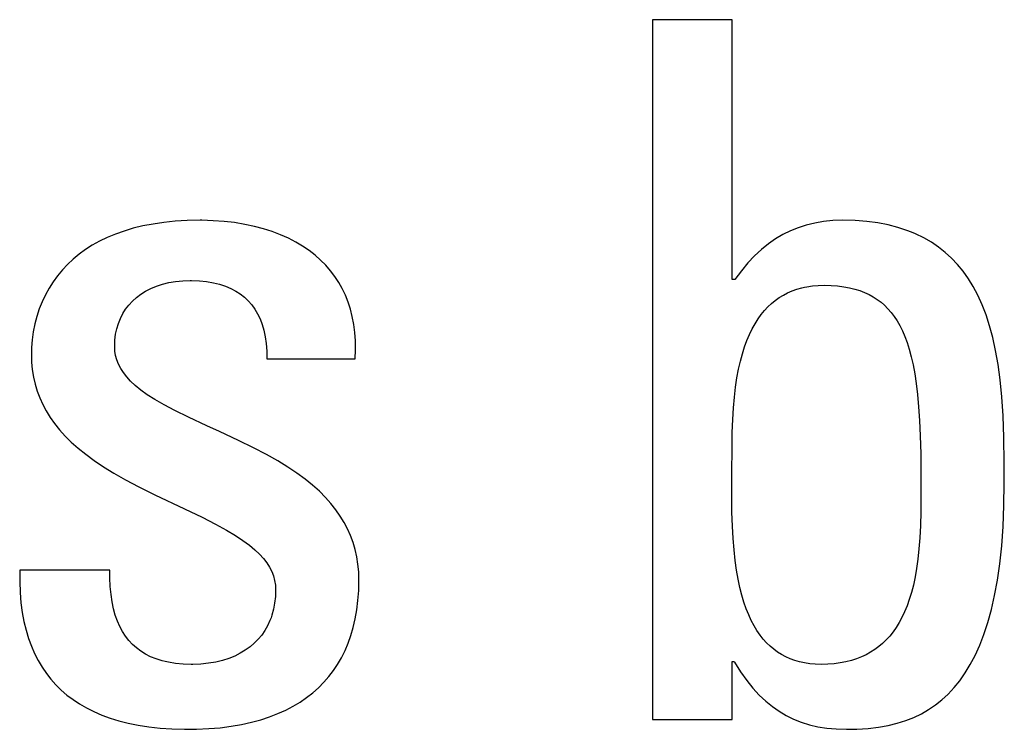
# Model space of a CAD drawing. Header units: millimetres. Extents: x -2579 to 1363, y -329 to 2298.
# Tile 79 of 256: x -1227.58 to -1225.25, y 1517.9 to 1519.58. Entities that reach past the tile are written whole.
import ezdxf

# ---------------------------------------------------------------- set-up
doc = ezdxf.new("R2010")
doc.units = ezdxf.units.MM
doc.header["$LTSCALE"] = 30.734
doc.layers.get('0').update_dxf_attribs({"linetype": 'CONTINUOUS'})

msp = doc.modelspace()

# ---------------------------------------------------------------- linework, layer by layer
at = {"color": 250, "true_color": 0x1c1c1c}
for p, q in [((-1226.0797, 1519.5791), (-1226.0797, 1517.9235)), ((-1225.8916, 1519.5791), (-1226.0797, 1519.5791)), ((-1225.8916, 1518.9646), (-1225.8916, 1519.5791)), ((-1227.2614, 1519.0958), (-1227.2856, 1519.0912)), ((-1227.2358, 1519.0995), (-1227.2614, 1519.0958)), ((-1227.2089, 1519.1022), (-1227.2358, 1519.0995)), ((-1227.1805, 1519.1039), (-1227.2089, 1519.1022)), ((-1227.1505, 1519.1045), (-1227.1805, 1519.1039)), ((-1227.1461, 1519.1045), (-1227.1505, 1519.1045)), ((-1227.1194, 1519.1037), (-1227.1461, 1519.1045)), ((-1227.0936, 1519.1019), (-1227.1194, 1519.1037)), ((-1227.0686, 1519.099), (-1227.0936, 1519.1019)), ((-1227.0447, 1519.095), (-1227.0686, 1519.099)), ((-1227.0219, 1519.0902), (-1227.0447, 1519.095)), ((-1225.696, 1519.0981), (-1225.7159, 1519.0933)), ((-1225.6751, 1519.1016), (-1225.696, 1519.0981)), ((-1225.6532, 1519.1038), (-1225.6751, 1519.1016)), ((-1225.6302, 1519.1045), (-1225.6532, 1519.1038)), ((-1225.6006, 1519.1038), (-1225.6302, 1519.1045)), ((-1225.5729, 1519.1016), (-1225.6006, 1519.1038)), ((-1225.5468, 1519.0982), (-1225.5729, 1519.1016)), ((-1225.5223, 1519.0935), (-1225.5468, 1519.0982)), ((-1227.3507, 1519.072), (-1227.37, 1519.0639)), ((-1227.3302, 1519.0792), (-1227.3507, 1519.072)), ((-1227.3085, 1519.0856), (-1227.3302, 1519.0792)), ((-1227.2856, 1519.0912), (-1227.3085, 1519.0856)), ((-1227.0001, 1519.0844), (-1227.0219, 1519.0902)), ((-1226.9794, 1519.0778), (-1227.0001, 1519.0844)), ((-1226.9598, 1519.0703), (-1226.9794, 1519.0778)), ((-1225.7715, 1519.0707), (-1225.7888, 1519.0604)), ((-1225.7536, 1519.0796), (-1225.7715, 1519.0707)), ((-1225.7352, 1519.0871), (-1225.7536, 1519.0796)), ((-1225.7159, 1519.0933), (-1225.7352, 1519.0871)), ((-1225.4992, 1519.0876), (-1225.5223, 1519.0935)), ((-1225.4776, 1519.0806), (-1225.4992, 1519.0876)), ((-1225.4672, 1519.0766), (-1225.4776, 1519.0806)), ((-1225.4572, 1519.0724), (-1225.4672, 1519.0766)), ((-1225.438, 1519.0631), (-1225.4572, 1519.0724)), ((-1227.3882, 1519.0551), (-1227.4053, 1519.0456)), ((-1227.37, 1519.0639), (-1227.3882, 1519.0551)), ((-1226.9414, 1519.0621), (-1226.9598, 1519.0703)), ((-1226.924, 1519.0531), (-1226.9414, 1519.0621)), ((-1226.9077, 1519.0435), (-1226.924, 1519.0531)), ((-1225.8056, 1519.0487), (-1225.822, 1519.0354)), ((-1225.7888, 1519.0604), (-1225.8056, 1519.0487)), ((-1225.42, 1519.0527), (-1225.438, 1519.0631)), ((-1225.4031, 1519.0413), (-1225.42, 1519.0527)), ((-1227.4366, 1519.0243), (-1227.4507, 1519.0127)), ((-1227.4214, 1519.0353), (-1227.4366, 1519.0243)), ((-1227.4053, 1519.0456), (-1227.4214, 1519.0353)), ((-1226.8924, 1519.0331), (-1226.9077, 1519.0435)), ((-1226.8782, 1519.0221), (-1226.8924, 1519.0331)), ((-1225.822, 1519.0354), (-1225.8381, 1519.0205)), ((-1225.3872, 1519.0287), (-1225.4031, 1519.0413)), ((-1225.3722, 1519.015), (-1225.3872, 1519.0287)), ((-1227.4507, 1519.0127), (-1227.464, 1519.0003)), ((-1226.865, 1519.0105), (-1226.8782, 1519.0221)), ((-1226.8529, 1518.9983), (-1226.865, 1519.0105)), ((-1225.8539, 1519.0038), (-1225.8695, 1518.9851)), ((-1225.8381, 1519.0205), (-1225.8539, 1519.0038)), ((-1225.3581, 1519.0001), (-1225.3722, 1519.015)), ((-1227.4762, 1518.9872), (-1227.4876, 1518.9735)), ((-1227.464, 1519.0003), (-1227.4762, 1518.9872)), ((-1226.8417, 1518.9854), (-1226.8529, 1518.9983)), ((-1226.8314, 1518.9719), (-1226.8417, 1518.9854)), ((-1225.8695, 1518.9851), (-1225.8847, 1518.9646)), ((-1225.3448, 1518.984), (-1225.3581, 1519.0001)), ((-1225.3324, 1518.9665), (-1225.3448, 1518.984)), ((-1227.4981, 1518.9591), (-1227.5077, 1518.944)), ((-1227.4876, 1518.9735), (-1227.4981, 1518.9591)), ((-1227.2394, 1518.9535), (-1227.2243, 1518.9572)), ((-1227.2243, 1518.9572), (-1227.2083, 1518.96)), ((-1227.2083, 1518.96), (-1227.1915, 1518.9617)), ((-1227.1915, 1518.9617), (-1227.1741, 1518.9623)), ((-1227.1741, 1518.9623), (-1227.1734, 1518.9623)), ((-1227.1734, 1518.9623), (-1227.1704, 1518.9623)), ((-1227.1704, 1518.9623), (-1227.152, 1518.9615)), ((-1227.152, 1518.9615), (-1227.1348, 1518.9598)), ((-1227.1348, 1518.9598), (-1227.1188, 1518.957)), ((-1227.1188, 1518.957), (-1227.1041, 1518.9534)), ((-1226.8222, 1518.9577), (-1226.8314, 1518.9719)), ((-1226.8138, 1518.943), (-1226.8222, 1518.9577)), ((-1225.8847, 1518.9646), (-1225.8916, 1518.9646)), ((-1225.3207, 1518.9476), (-1225.3324, 1518.9665)), ((-1227.5077, 1518.944), (-1227.5163, 1518.9283)), ((-1227.2905, 1518.9298), (-1227.2792, 1518.9369)), ((-1227.2792, 1518.9369), (-1227.2668, 1518.9433)), ((-1227.2668, 1518.9433), (-1227.2536, 1518.9488)), ((-1227.2536, 1518.9488), (-1227.2394, 1518.9535)), ((-1227.1041, 1518.9534), (-1227.0904, 1518.9488)), ((-1227.0904, 1518.9488), (-1227.0777, 1518.9435)), ((-1227.0777, 1518.9435), (-1227.0661, 1518.9373)), ((-1227.0661, 1518.9373), (-1227.0553, 1518.9304)), ((-1226.8064, 1518.9275), (-1226.8138, 1518.943)), ((-1225.7701, 1518.9277), (-1225.76, 1518.9329)), ((-1225.76, 1518.9329), (-1225.7494, 1518.9375)), ((-1225.7494, 1518.9375), (-1225.7382, 1518.9415)), ((-1225.7382, 1518.9415), (-1225.7265, 1518.9448)), ((-1225.7265, 1518.9448), (-1225.7205, 1518.9461)), ((-1225.7205, 1518.9461), (-1225.7143, 1518.9473)), ((-1225.7143, 1518.9473), (-1225.7015, 1518.9492)), ((-1225.7015, 1518.9492), (-1225.688, 1518.9504)), ((-1225.688, 1518.9504), (-1225.6738, 1518.9508)), ((-1225.6738, 1518.9508), (-1225.6572, 1518.9504)), ((-1225.6572, 1518.9504), (-1225.6417, 1518.9493)), ((-1225.6417, 1518.9493), (-1225.6272, 1518.9475)), ((-1225.6272, 1518.9475), (-1225.6136, 1518.945)), ((-1225.6136, 1518.945), (-1225.601, 1518.9419)), ((-1225.601, 1518.9419), (-1225.5891, 1518.9383)), ((-1225.5891, 1518.9383), (-1225.5779, 1518.934)), ((-1225.5779, 1518.934), (-1225.5673, 1518.9291)), ((-1225.3099, 1518.9271), (-1225.3207, 1518.9476)), ((-1227.524, 1518.9119), (-1227.5308, 1518.8949)), ((-1227.5163, 1518.9283), (-1227.524, 1518.9119)), ((-1227.319, 1518.9042), (-1227.3104, 1518.9134)), ((-1227.3104, 1518.9134), (-1227.301, 1518.922)), ((-1227.301, 1518.922), (-1227.2905, 1518.9298)), ((-1227.0553, 1518.9304), (-1227.0454, 1518.9226)), ((-1227.0454, 1518.9226), (-1227.0364, 1518.9141)), ((-1227.0364, 1518.9141), (-1227.0282, 1518.9047)), ((-1226.8, 1518.9113), (-1226.8064, 1518.9275)), ((-1226.7946, 1518.8945), (-1226.8, 1518.9113)), ((-1225.8066, 1518.8998), (-1225.7981, 1518.9078)), ((-1225.7981, 1518.9078), (-1225.7892, 1518.9151)), ((-1225.7892, 1518.9151), (-1225.7799, 1518.9217)), ((-1225.7799, 1518.9217), (-1225.7701, 1518.9277)), ((-1225.5673, 1518.9291), (-1225.5573, 1518.9236)), ((-1225.5573, 1518.9236), (-1225.5526, 1518.9207)), ((-1225.5526, 1518.9207), (-1225.5479, 1518.9175)), ((-1225.5479, 1518.9175), (-1225.539, 1518.9108)), ((-1225.539, 1518.9108), (-1225.5306, 1518.9035)), ((-1225.2998, 1518.905), (-1225.3099, 1518.9271)), ((-1227.5308, 1518.8949), (-1227.5366, 1518.8774)), ((-1227.3332, 1518.8838), (-1227.3266, 1518.8943)), ((-1227.3266, 1518.8943), (-1227.319, 1518.9042)), ((-1227.0282, 1518.9047), (-1227.0207, 1518.8945)), ((-1227.0207, 1518.8945), (-1227.0141, 1518.8834)), ((-1226.7901, 1518.8768), (-1226.7946, 1518.8945)), ((-1225.8226, 1518.8816), (-1225.8148, 1518.8911)), ((-1225.8148, 1518.8911), (-1225.8066, 1518.8998)), ((-1225.5306, 1518.9035), (-1225.5226, 1518.8955)), ((-1225.5226, 1518.8955), (-1225.5151, 1518.8868)), ((-1225.5151, 1518.8868), (-1225.5079, 1518.8773)), ((-1225.2906, 1518.8811), (-1225.2998, 1518.905)), ((-1227.5366, 1518.8774), (-1227.5413, 1518.8593)), ((-1227.3436, 1518.8607), (-1227.3389, 1518.8726)), ((-1227.3389, 1518.8726), (-1227.3332, 1518.8838)), ((-1227.0141, 1518.8834), (-1227.0083, 1518.8714)), ((-1227.0083, 1518.8714), (-1227.0034, 1518.8584)), ((-1226.7866, 1518.8584), (-1226.7901, 1518.8768)), ((-1225.8371, 1518.86), (-1225.83, 1518.8712)), ((-1225.83, 1518.8712), (-1225.8226, 1518.8816)), ((-1225.5079, 1518.8773), (-1225.5011, 1518.8669)), ((-1225.5011, 1518.8669), (-1225.4946, 1518.8556)), ((-1225.2822, 1518.8552), (-1225.2906, 1518.8811)), ((-1227.545, 1518.8409), (-1227.5476, 1518.8222)), ((-1227.5413, 1518.8593), (-1227.545, 1518.8409)), ((-1227.3501, 1518.8349), (-1227.3474, 1518.8481)), ((-1227.3474, 1518.8481), (-1227.3436, 1518.8607)), ((-1227.0034, 1518.8584), (-1226.9992, 1518.8444)), ((-1226.9992, 1518.8444), (-1226.996, 1518.8293)), ((-1226.7842, 1518.8392), (-1226.7866, 1518.8584)), ((-1226.7829, 1518.8192), (-1226.7842, 1518.8392)), ((-1225.8502, 1518.8347), (-1225.8439, 1518.8478)), ((-1225.8439, 1518.8478), (-1225.8371, 1518.86)), ((-1225.4946, 1518.8556), (-1225.4885, 1518.8434)), ((-1225.4885, 1518.8434), (-1225.4828, 1518.83)), ((-1225.2746, 1518.8271), (-1225.2822, 1518.8552)), ((-1227.5476, 1518.8222), (-1227.5492, 1518.8035)), ((-1227.3523, 1518.8063), (-1227.3518, 1518.8209)), ((-1227.3518, 1518.8209), (-1227.3501, 1518.8349)), ((-1226.996, 1518.8293), (-1226.9937, 1518.8129)), ((-1226.7827, 1518.7983), (-1226.7829, 1518.8192)), ((-1225.8618, 1518.8054), (-1225.8562, 1518.8206)), ((-1225.8562, 1518.8206), (-1225.8502, 1518.8347)), ((-1225.4828, 1518.83), (-1225.4774, 1518.8154)), ((-1225.4774, 1518.8154), (-1225.4723, 1518.7994)), ((-1225.2679, 1518.7966), (-1225.2746, 1518.8271)), ((-1227.5492, 1518.8035), (-1227.5495, 1518.788)), ((-1227.3518, 1518.7953), (-1227.3523, 1518.8063)), ((-1227.3501, 1518.7847), (-1227.3518, 1518.7953)), ((-1226.9937, 1518.8129), (-1226.9924, 1518.7954)), ((-1226.9924, 1518.7954), (-1226.9922, 1518.7765)), ((-1226.7836, 1518.7765), (-1226.7827, 1518.7983)), ((-1225.867, 1518.789), (-1225.8618, 1518.8054)), ((-1225.4723, 1518.7994), (-1225.4676, 1518.7819)), ((-1225.2621, 1518.7634), (-1225.2679, 1518.7966)), ((-1227.5495, 1518.788), (-1227.549, 1518.7693)), ((-1227.549, 1518.7693), (-1227.5473, 1518.7513)), ((-1227.3473, 1518.7744), (-1227.3501, 1518.7847)), ((-1227.3433, 1518.7642), (-1227.3473, 1518.7744)), ((-1226.9922, 1518.7765), (-1226.7836, 1518.7765)), ((-1225.8761, 1518.7523), (-1225.8718, 1518.7713)), ((-1225.8718, 1518.7713), (-1225.867, 1518.789)), ((-1225.4676, 1518.7819), (-1225.4633, 1518.7627)), ((-1227.5473, 1518.7513), (-1227.5445, 1518.7339)), ((-1227.3382, 1518.7542), (-1227.3433, 1518.7642)), ((-1227.3318, 1518.7442), (-1227.3382, 1518.7542)), ((-1225.8799, 1518.7319), (-1225.8761, 1518.7523)), ((-1225.4633, 1518.7627), (-1225.4594, 1518.7416)), ((-1225.2572, 1518.727), (-1225.2621, 1518.7634)), ((-1227.5445, 1518.7339), (-1227.5406, 1518.717)), ((-1227.324, 1518.7342), (-1227.3318, 1518.7442)), ((-1227.3147, 1518.724), (-1227.324, 1518.7342)), ((-1227.3036, 1518.7137), (-1227.3147, 1518.724)), ((-1225.8833, 1518.71), (-1225.8799, 1518.7319)), ((-1225.4594, 1518.7416), (-1225.4559, 1518.7183)), ((-1225.2533, 1518.6868), (-1225.2572, 1518.727)), ((-1227.5406, 1518.717), (-1227.5357, 1518.7006)), ((-1227.5357, 1518.7006), (-1227.5298, 1518.6846)), ((-1227.2906, 1518.7031), (-1227.3036, 1518.7137)), ((-1227.2752, 1518.6921), (-1227.2906, 1518.7031)), ((-1225.886, 1518.6864), (-1225.8833, 1518.71)), ((-1225.4559, 1518.7183), (-1225.4528, 1518.6924)), ((-1227.5298, 1518.6846), (-1227.5227, 1518.6689)), ((-1227.2572, 1518.6805), (-1227.2752, 1518.6921)), ((-1227.2357, 1518.6682), (-1227.2572, 1518.6805)), ((-1225.8883, 1518.6609), (-1225.886, 1518.6864)), ((-1225.4528, 1518.6924), (-1225.4501, 1518.6636)), ((-1225.2504, 1518.6421), (-1225.2533, 1518.6868)), ((-1227.5227, 1518.6689), (-1227.5145, 1518.6535)), ((-1227.5145, 1518.6535), (-1227.5052, 1518.6385)), ((-1227.21, 1518.6546), (-1227.2357, 1518.6682)), ((-1227.1779, 1518.6389), (-1227.21, 1518.6546)), ((-1225.89, 1518.6333), (-1225.8883, 1518.6609)), ((-1225.4501, 1518.6636), (-1225.448, 1518.6312)), ((-1227.5052, 1518.6385), (-1227.4946, 1518.6236)), ((-1227.1343, 1518.6186), (-1227.1779, 1518.6389)), ((-1225.8911, 1518.603), (-1225.89, 1518.6333)), ((-1225.448, 1518.6312), (-1225.4463, 1518.5945)), ((-1225.2484, 1518.5912), (-1225.2504, 1518.6421)), ((-1227.4946, 1518.6236), (-1227.4828, 1518.6089)), ((-1227.4828, 1518.6089), (-1227.4697, 1518.5943)), ((-1227.1042, 1518.6049), (-1227.1343, 1518.6186)), ((-1227.0594, 1518.584), (-1227.1042, 1518.6049)), ((-1227.4697, 1518.5943), (-1227.455, 1518.5799)), ((-1227.0238, 1518.5666), (-1227.0594, 1518.584)), ((-1225.8916, 1518.569), (-1225.8911, 1518.603)), ((-1225.4463, 1518.5945), (-1225.4451, 1518.5523)), ((-1225.2475, 1518.5308), (-1225.2484, 1518.5912)), ((-1227.455, 1518.5799), (-1227.4388, 1518.5654)), ((-1227.4388, 1518.5654), (-1227.4209, 1518.551)), ((-1226.9933, 1518.5506), (-1227.0238, 1518.5666)), ((-1225.8919, 1518.5044), (-1225.8916, 1518.569)), ((-1227.4209, 1518.551), (-1227.401, 1518.5364)), ((-1227.401, 1518.5364), (-1227.3789, 1518.5216)), ((-1226.9665, 1518.5355), (-1226.9933, 1518.5506)), ((-1226.9426, 1518.5208), (-1226.9665, 1518.5355)), ((-1225.4451, 1518.5523), (-1225.4446, 1518.5026)), ((-1227.3789, 1518.5216), (-1227.3543, 1518.5065)), ((-1226.921, 1518.5063), (-1226.9426, 1518.5208)), ((-1225.2473, 1518.483), (-1225.2475, 1518.5308)), ((-1227.3543, 1518.5065), (-1227.3267, 1518.4908)), ((-1227.3267, 1518.4908), (-1227.295, 1518.4741)), ((-1226.9016, 1518.492), (-1226.921, 1518.5063)), ((-1226.884, 1518.4778), (-1226.9016, 1518.492)), ((-1225.8921, 1518.4514), (-1225.892, 1518.4968)), ((-1225.892, 1518.4968), (-1225.8919, 1518.5044)), ((-1225.4446, 1518.5026), (-1225.4446, 1518.4534)), ((-1227.295, 1518.4741), (-1227.2574, 1518.4554)), ((-1226.868, 1518.4635), (-1226.884, 1518.4778)), ((-1225.2481, 1518.4297), (-1225.2473, 1518.483)), ((-1227.2574, 1518.4554), (-1227.1875, 1518.4222)), ((-1226.8536, 1518.4491), (-1226.868, 1518.4635)), ((-1226.8406, 1518.4346), (-1226.8536, 1518.4491)), ((-1225.8917, 1518.4142), (-1225.8921, 1518.4514)), ((-1225.4446, 1518.4534), (-1225.445, 1518.4149)), ((-1227.1875, 1518.4222), (-1227.1452, 1518.402)), ((-1226.829, 1518.42), (-1226.8406, 1518.4346)), ((-1226.8185, 1518.4051), (-1226.829, 1518.42)), ((-1225.2502, 1518.3803), (-1225.2481, 1518.4297)), ((-1227.1452, 1518.402), (-1227.1137, 1518.386)), ((-1226.8093, 1518.3899), (-1226.8185, 1518.4051)), ((-1225.8907, 1518.3814), (-1225.8917, 1518.4142)), ((-1225.445, 1518.4149), (-1225.4459, 1518.3824)), ((-1227.1137, 1518.386), (-1227.0881, 1518.372)), ((-1227.0881, 1518.372), (-1227.0668, 1518.3593)), ((-1226.8012, 1518.3745), (-1226.8093, 1518.3899)), ((-1226.7942, 1518.3587), (-1226.8012, 1518.3745)), ((-1225.8891, 1518.3519), (-1225.8907, 1518.3814)), ((-1225.4459, 1518.3824), (-1225.4473, 1518.3535)), ((-1225.2535, 1518.3346), (-1225.2502, 1518.3803)), ((-1227.0668, 1518.3593), (-1227.0488, 1518.3475)), ((-1226.7882, 1518.3425), (-1226.7942, 1518.3587)), ((-1225.8869, 1518.3248), (-1225.8891, 1518.3519)), ((-1225.4473, 1518.3535), (-1225.4493, 1518.3274)), ((-1227.0488, 1518.3475), (-1227.0335, 1518.3361)), ((-1227.0335, 1518.3361), (-1227.0205, 1518.3252)), ((-1227.0205, 1518.3252), (-1227.0094, 1518.3146)), ((-1226.7833, 1518.3259), (-1226.7882, 1518.3425)), ((-1226.7795, 1518.3087), (-1226.7833, 1518.3259)), ((-1225.4493, 1518.3274), (-1225.4519, 1518.3034)), ((-1225.2581, 1518.2923), (-1225.2535, 1518.3346)), ((-1227.0094, 1518.3146), (-1227, 1518.3042)), ((-1227, 1518.3042), (-1226.9922, 1518.294)), ((-1226.7767, 1518.291), (-1226.7795, 1518.3087)), ((-1225.8842, 1518.3), (-1225.8869, 1518.3248)), ((-1225.4519, 1518.3034), (-1225.455, 1518.2813)), ((-1226.9922, 1518.294), (-1226.9858, 1518.2838)), ((-1226.9858, 1518.2838), (-1226.9807, 1518.2735)), ((-1226.775, 1518.2727), (-1226.7767, 1518.291)), ((-1225.881, 1518.277), (-1225.8842, 1518.3)), ((-1225.455, 1518.2813), (-1225.4585, 1518.2609)), ((-1225.2637, 1518.2532), (-1225.2581, 1518.2923)), ((-1227.577, 1518.2767), (-1227.5772, 1518.2498)), ((-1227.3637, 1518.2767), (-1227.577, 1518.2767)), ((-1227.3636, 1518.2592), (-1227.3637, 1518.2767)), ((-1227.3628, 1518.2386), (-1227.3636, 1518.2592)), ((-1226.9807, 1518.2735), (-1226.9767, 1518.2632)), ((-1226.9767, 1518.2632), (-1226.9739, 1518.2527)), ((-1226.7744, 1518.2537), (-1226.775, 1518.2727)), ((-1225.8773, 1518.2558), (-1225.881, 1518.277)), ((-1225.8731, 1518.2361), (-1225.8773, 1518.2558)), ((-1225.4585, 1518.2609), (-1225.4626, 1518.2419)), ((-1227.5772, 1518.2498), (-1227.5762, 1518.2243)), ((-1227.3611, 1518.2196), (-1227.3628, 1518.2386)), ((-1226.9739, 1518.2527), (-1226.9722, 1518.2419)), ((-1226.9722, 1518.2419), (-1226.9716, 1518.2308)), ((-1226.775, 1518.229), (-1226.7744, 1518.2537)), ((-1225.8685, 1518.2179), (-1225.8731, 1518.2361)), ((-1225.4626, 1518.2419), (-1225.4671, 1518.2243)), ((-1225.2703, 1518.2172), (-1225.2637, 1518.2532)), ((-1227.5762, 1518.2243), (-1227.5741, 1518.2001)), ((-1227.3586, 1518.202), (-1227.3611, 1518.2196)), ((-1226.9722, 1518.2145), (-1226.9739, 1518.1991)), ((-1226.9716, 1518.2308), (-1226.9722, 1518.2145)), ((-1226.7767, 1518.2055), (-1226.775, 1518.229)), ((-1225.8635, 1518.2011), (-1225.8685, 1518.2179)), ((-1225.4671, 1518.2243), (-1225.4721, 1518.2079)), ((-1225.2779, 1518.1839), (-1225.2703, 1518.2172)), ((-1227.5741, 1518.2001), (-1227.5711, 1518.1772)), ((-1227.3552, 1518.1857), (-1227.3586, 1518.202)), ((-1227.3511, 1518.1707), (-1227.3552, 1518.1857)), ((-1226.9739, 1518.1991), (-1226.9766, 1518.1845)), ((-1226.7794, 1518.1832), (-1226.7767, 1518.2055)), ((-1225.858, 1518.1855), (-1225.8635, 1518.2011)), ((-1225.8522, 1518.171), (-1225.858, 1518.1855)), ((-1225.4775, 1518.1926), (-1225.4833, 1518.1784)), ((-1225.4721, 1518.2079), (-1225.4775, 1518.1926)), ((-1227.5711, 1518.1772), (-1227.567, 1518.1556)), ((-1227.3461, 1518.1567), (-1227.3511, 1518.1707)), ((-1226.9825, 1518.1641), (-1226.9849, 1518.1578)), ((-1226.9803, 1518.1707), (-1226.9825, 1518.1641)), ((-1226.9766, 1518.1845), (-1226.9803, 1518.1707)), ((-1226.7878, 1518.1416), (-1226.7831, 1518.1619)), ((-1226.7831, 1518.1619), (-1226.7794, 1518.1832)), ((-1225.846, 1518.1577), (-1225.8522, 1518.171)), ((-1225.4896, 1518.1653), (-1225.4962, 1518.153)), ((-1225.4833, 1518.1784), (-1225.4896, 1518.1653)), ((-1225.2864, 1518.1533), (-1225.2779, 1518.1839)), ((-1227.567, 1518.1556), (-1227.5621, 1518.135)), ((-1227.3404, 1518.1438), (-1227.3461, 1518.1567)), ((-1227.334, 1518.1318), (-1227.3404, 1518.1438)), ((-1226.9905, 1518.1456), (-1226.997, 1518.1341)), ((-1226.9849, 1518.1578), (-1226.9905, 1518.1456)), ((-1226.7934, 1518.1224), (-1226.7878, 1518.1416)), ((-1225.8395, 1518.1454), (-1225.846, 1518.1577)), ((-1225.8326, 1518.134), (-1225.8395, 1518.1454)), ((-1225.5032, 1518.1416), (-1225.5106, 1518.131)), ((-1225.4962, 1518.153), (-1225.5032, 1518.1416)), ((-1225.2956, 1518.1252), (-1225.2864, 1518.1533)), ((-1227.5621, 1518.135), (-1227.5562, 1518.1156)), ((-1227.5562, 1518.1156), (-1227.5495, 1518.0972)), ((-1227.3268, 1518.1208), (-1227.334, 1518.1318)), ((-1227.3189, 1518.1107), (-1227.3268, 1518.1208)), ((-1227.0045, 1518.1234), (-1227.0128, 1518.1134)), ((-1226.997, 1518.1341), (-1227.0045, 1518.1234)), ((-1226.7999, 1518.104), (-1226.7934, 1518.1224)), ((-1225.8254, 1518.1236), (-1225.8326, 1518.134)), ((-1225.8178, 1518.114), (-1225.8254, 1518.1236)), ((-1225.5185, 1518.1212), (-1225.5267, 1518.1122)), ((-1225.5106, 1518.131), (-1225.5185, 1518.1212)), ((-1225.3056, 1518.0993), (-1225.2956, 1518.1252)), ((-1227.5495, 1518.0972), (-1227.5419, 1518.0798)), ((-1227.3103, 1518.1014), (-1227.3189, 1518.1107)), ((-1227.3009, 1518.093), (-1227.3103, 1518.1014)), ((-1227.2906, 1518.0853), (-1227.3009, 1518.093)), ((-1227.0322, 1518.0954), (-1227.0433, 1518.0875)), ((-1227.022, 1518.104), (-1227.0322, 1518.0954)), ((-1227.0128, 1518.1134), (-1227.022, 1518.104)), ((-1226.8073, 1518.0866), (-1226.7999, 1518.104)), ((-1225.8098, 1518.1052), (-1225.8178, 1518.114)), ((-1225.8016, 1518.0971), (-1225.8098, 1518.1052)), ((-1225.7929, 1518.0898), (-1225.8016, 1518.0971)), ((-1225.5444, 1518.0962), (-1225.5539, 1518.0891)), ((-1225.5353, 1518.1038), (-1225.5444, 1518.0962)), ((-1225.5267, 1518.1122), (-1225.5353, 1518.1038)), ((-1225.3164, 1518.0755), (-1225.3056, 1518.0993)), ((-1227.5419, 1518.0798), (-1227.5335, 1518.0633)), ((-1227.2795, 1518.0784), (-1227.2906, 1518.0853)), ((-1227.2674, 1518.0723), (-1227.2795, 1518.0784)), ((-1227.2543, 1518.067), (-1227.2674, 1518.0723)), ((-1227.0684, 1518.0739), (-1227.0824, 1518.0683)), ((-1227.0554, 1518.0803), (-1227.0684, 1518.0739)), ((-1227.0433, 1518.0875), (-1227.0554, 1518.0803)), ((-1226.8248, 1518.0542), (-1226.8156, 1518.07)), ((-1226.8156, 1518.07), (-1226.8073, 1518.0866)), ((-1225.7839, 1518.0832), (-1225.7929, 1518.0898)), ((-1225.7745, 1518.0773), (-1225.7839, 1518.0832)), ((-1225.7646, 1518.072), (-1225.7745, 1518.0773)), ((-1225.7542, 1518.0674), (-1225.7646, 1518.072)), ((-1225.5854, 1518.0718), (-1225.597, 1518.0673)), ((-1225.5744, 1518.077), (-1225.5854, 1518.0718)), ((-1225.5639, 1518.0827), (-1225.5744, 1518.077)), ((-1225.5539, 1518.0891), (-1225.5639, 1518.0827)), ((-1225.3278, 1518.0538), (-1225.3164, 1518.0755)), ((-1227.5335, 1518.0633), (-1227.5242, 1518.0476)), ((-1227.5242, 1518.0476), (-1227.5141, 1518.0329)), ((-1227.2402, 1518.0626), (-1227.2543, 1518.067)), ((-1227.2326, 1518.0607), (-1227.2402, 1518.0626)), ((-1227.2248, 1518.059), (-1227.2326, 1518.0607)), ((-1227.2083, 1518.0564), (-1227.2248, 1518.059)), ((-1227.1904, 1518.0547), (-1227.2083, 1518.0564)), ((-1227.1711, 1518.0542), (-1227.1904, 1518.0547)), ((-1227.1671, 1518.0542), (-1227.1711, 1518.0542)), ((-1227.1483, 1518.055), (-1227.1671, 1518.0542)), ((-1227.1304, 1518.0569), (-1227.1483, 1518.055)), ((-1227.1134, 1518.0597), (-1227.1304, 1518.0569)), ((-1227.0974, 1518.0636), (-1227.1134, 1518.0597)), ((-1227.0824, 1518.0683), (-1227.0974, 1518.0636)), ((-1226.8348, 1518.0393), (-1226.8248, 1518.0542)), ((-1225.8916, 1517.9235), (-1225.8916, 1518.0611)), ((-1225.8916, 1518.0611), (-1225.8871, 1518.0611)), ((-1225.8871, 1518.0611), (-1225.8861, 1518.0593)), ((-1225.8861, 1518.0593), (-1225.8715, 1518.0364)), ((-1225.7434, 1518.0635), (-1225.7542, 1518.0674)), ((-1225.7321, 1518.0602), (-1225.7434, 1518.0635)), ((-1225.7201, 1518.0576), (-1225.7321, 1518.0602)), ((-1225.7076, 1518.0557), (-1225.7201, 1518.0576)), ((-1225.6945, 1518.0546), (-1225.7076, 1518.0557)), ((-1225.6806, 1518.0542), (-1225.6945, 1518.0546)), ((-1225.6648, 1518.0546), (-1225.6806, 1518.0542)), ((-1225.6498, 1518.0557), (-1225.6648, 1518.0546)), ((-1225.6356, 1518.0576), (-1225.6498, 1518.0557)), ((-1225.6221, 1518.0602), (-1225.6356, 1518.0576)), ((-1225.6092, 1518.0634), (-1225.6221, 1518.0602)), ((-1225.597, 1518.0673), (-1225.6092, 1518.0634)), ((-1225.3399, 1518.0338), (-1225.3278, 1518.0538)), ((-1227.5141, 1518.0329), (-1227.5032, 1518.0189)), ((-1226.8575, 1518.0117), (-1226.8457, 1518.0251)), ((-1226.8457, 1518.0251), (-1226.8348, 1518.0393)), ((-1225.8715, 1518.0364), (-1225.8569, 1518.016)), ((-1225.3527, 1518.0156), (-1225.3399, 1518.0338)), ((-1227.5032, 1518.0189), (-1227.4914, 1518.0057)), ((-1227.4914, 1518.0057), (-1227.4788, 1517.9933)), ((-1226.8837, 1517.987), (-1226.8701, 1517.999)), ((-1226.8701, 1517.999), (-1226.8575, 1518.0117)), ((-1225.8569, 1518.016), (-1225.8421, 1517.9979)), ((-1225.3802, 1517.984), (-1225.3661, 1517.9991)), ((-1225.3661, 1517.9991), (-1225.3527, 1518.0156)), ((-1227.4788, 1517.9933), (-1227.4653, 1517.9817)), ((-1227.4653, 1517.9817), (-1227.4509, 1517.9708)), ((-1226.9137, 1517.9651), (-1226.8982, 1517.9757)), ((-1226.8982, 1517.9757), (-1226.8837, 1517.987)), ((-1225.8421, 1517.9979), (-1225.8271, 1517.9817)), ((-1225.8271, 1517.9817), (-1225.8118, 1517.9673)), ((-1225.3949, 1517.9704), (-1225.3802, 1517.984)), ((-1227.4509, 1517.9708), (-1227.4355, 1517.9606)), ((-1227.4355, 1517.9606), (-1227.4191, 1517.9511)), ((-1226.9477, 1517.9461), (-1226.9302, 1517.9552)), ((-1226.9302, 1517.9552), (-1226.9137, 1517.9651)), ((-1225.8118, 1517.9673), (-1225.7961, 1517.9545)), ((-1225.7961, 1517.9545), (-1225.78, 1517.9432)), ((-1225.4266, 1517.9472), (-1225.4104, 1517.9582)), ((-1225.4104, 1517.9582), (-1225.3949, 1517.9704)), ((-1227.4191, 1517.9511), (-1227.4016, 1517.9424)), ((-1227.4016, 1517.9424), (-1227.3831, 1517.9344)), ((-1227.3831, 1517.9344), (-1227.3634, 1517.9271)), ((-1227.0069, 1517.9232), (-1226.986, 1517.9301)), ((-1226.986, 1517.9301), (-1226.9663, 1517.9377)), ((-1226.9663, 1517.9377), (-1226.9477, 1517.9461)), ((-1225.78, 1517.9432), (-1225.7633, 1517.9333)), ((-1225.7633, 1517.9333), (-1225.7458, 1517.9247)), ((-1225.4616, 1517.9288), (-1225.4436, 1517.9374)), ((-1225.4436, 1517.9374), (-1225.4266, 1517.9472)), ((-1227.3634, 1517.9271), (-1227.3424, 1517.9207)), ((-1227.3424, 1517.9207), (-1227.3202, 1517.915)), ((-1227.3202, 1517.915), (-1227.2966, 1517.9103)), ((-1227.2966, 1517.9103), (-1227.2716, 1517.9064)), ((-1227.2716, 1517.9064), (-1227.2451, 1517.9035)), ((-1227.1028, 1517.9044), (-1227.0769, 1517.9077)), ((-1227.0769, 1517.9077), (-1227.0523, 1517.912)), ((-1227.0523, 1517.912), (-1227.029, 1517.9172)), ((-1227.029, 1517.9172), (-1227.0069, 1517.9232)), ((-1226.0797, 1517.9235), (-1225.8916, 1517.9235)), ((-1225.7458, 1517.9247), (-1225.7277, 1517.9175)), ((-1225.7277, 1517.9175), (-1225.7086, 1517.9115)), ((-1225.7086, 1517.9115), (-1225.6886, 1517.9068)), ((-1225.6886, 1517.9068), (-1225.6675, 1517.9034)), ((-1225.5694, 1517.9028), (-1225.5448, 1517.9057)), ((-1225.5448, 1517.9057), (-1225.522, 1517.9098)), ((-1225.522, 1517.9098), (-1225.5006, 1517.915)), ((-1225.5006, 1517.915), (-1225.4805, 1517.9213)), ((-1225.4805, 1517.9213), (-1225.4616, 1517.9288)), ((-1227.2451, 1517.9035), (-1227.2171, 1517.9015)), ((-1227.2171, 1517.9015), (-1227.1874, 1517.9006)), ((-1227.1874, 1517.9006), (-1227.178, 1517.9006)), ((-1227.178, 1517.9006), (-1227.1586, 1517.9008)), ((-1227.1586, 1517.9008), (-1227.13, 1517.9021)), ((-1227.13, 1517.9021), (-1227.1028, 1517.9044)), ((-1225.6675, 1517.9034), (-1225.645, 1517.9013)), ((-1225.645, 1517.9013), (-1225.621, 1517.9006)), ((-1225.621, 1517.9006), (-1225.5961, 1517.9011)), ((-1225.5961, 1517.9011), (-1225.5694, 1517.9028))]:
    msp.add_line(p, q, dxfattribs=at)

doc.saveas('drawing.dxf')
